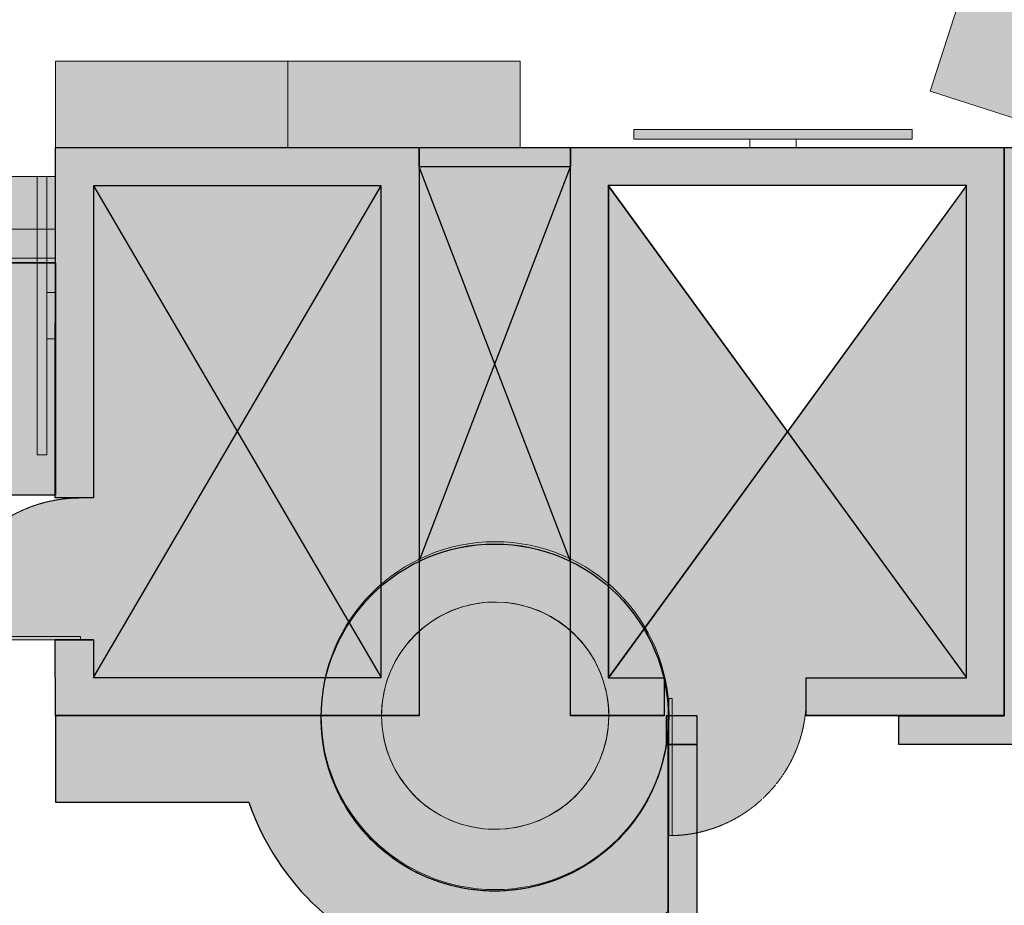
# Model space of a CAD drawing. Header units: millimetres. Extents: x 31882 to 271790, y -35693 to 24917.
# Tile 138 of 256: x 66000 to 71210, y 11101 to 15788. Entities that reach past the tile are written whole.
import ezdxf

# ---------------------------------------------------------------- set-up
doc = ezdxf.new("R2010")
doc.units = ezdxf.units.MM
doc.header["$MEASUREMENT"] = 0
doc.linetypes.add('( Dashed )', pattern=[0.75, 0.5, -0.25])
for name, color, linetype, lineweight in [('00 Structural', 2, 'Continuous', 25), ('02 Furniture', 14, 'Continuous', 25), ('02_Elevation 00', 8, 'Continuous', 9), ('A - TEXT', 7, 'Continuous', 13), ('Furniture', 14, 'Continuous', 9), ('Grey', 8, 'Continuous', 9), ('LEVEL-F-OVERALL LAYOUT$0$A-DETL', 251, 'Continuous', 15), ('LEVEL-F-OVERALL LAYOUT$0$A-FLOR-HRAL', 251, 'Continuous', 13), ('LEVEL-F-OVERALL LAYOUT$0$C-COLS', 251, 'Continuous', 13)]:
    doc.layers.add(name, color=color, linetype=linetype, lineweight=lineweight)

# ---------------------------------------------------------------- blocks, each defined once
blk = doc.blocks.new('hbauiarhg')
at = {"transparency": 33554687}
h = blk.add_hatch(color=208, dxfattribs=at)
h.dxf.hatch_style = 1
h.paths.add_polyline_path([(973.13, 1344.16), (974.13, 1344.16), (974.13, 1302.08), (973.13, 1302.08)])
at = {"layer": '02_Elevation 00', "ltscale": 25}
blk.add_lwpolyline([(973.13, 1344.16), (974.13, 1344.16), (974.13, 1302.08), (973.13, 1302.08)], close=True, dxfattribs=at)
at = {"layer": 'Grey', "linetype": '( Dashed )', "ltscale": 0.2}
blk.add_arc((974.13, 1344.16), 42.08, 180, 270, dxfattribs=at)
blk = doc.blocks.new('cut elements')
at = {"ltscale": 0.25}
h = blk.add_hatch(color=253, dxfattribs=at)
h.dxf.hatch_style = 1
h.paths.add_polyline_path([(307.78, -279.12), (292, -279.16), (292, -334.52, -0.055626), (299.96, -335.49), (299.96, -287.12), (307.78, -287.08)])
h = blk.add_hatch(color=253, dxfattribs=at)
h.dxf.hatch_style = 1
h.paths.add_polyline_path([(410.36, -279.16), (337.37, -279.13), (337.37, -287.09), (402.4, -287.12), (402.4, -347), (318.94, -347, -0.06617), (324.17, -354.96), (410.36, -354.96)])
h = blk.add_hatch(color=253, dxfattribs=at)
h.dxf.hatch_style = 1
h.paths.add_polyline_path([(327.77, -370.68, 1), (255.45, -370.68, 1)])
h = blk.add_hatch(color=253, dxfattribs=at)
h.dxf.hatch_style = 1
h.paths.add_polyline_path([(292, -405.99), (292, -386.46), (410.36, -386.46), (410.36, -476.83), (292, -476.83), (292, -435.58), (299.89, -435.58), (299.89, -468.94), (402.47, -468.94), (402.47, -394.35), (299.89, -394.35), (299.89, -405.99)])
blk.add_line((307.78, -287.05), (307.78, -279.14), dxfattribs=at)
at = {"color": 14, "ltscale": 0.25}
for p, q in [((299.96, -287.12), (402.4, -347)), ((402.4, -287.12), (299.96, -347)), ((402.47, -468.94), (299.89, -394.35)), ((300.03, -468.94), (402.47, -394.35))]:
    blk.add_line(p, q, dxfattribs=at)
at = {"layer": '00 Structural', "ltscale": 0.25}
for points in [[(337.37, -287.12), (337.37, -279.13), (410.36, -279.16), (410.36, -354.96), (292, -354.96), (292, -279.16), (307.78, -279.12), (307.78, -287.08), (299.96, -287.12), (299.96, -347), (402.4, -347), (402.4, -287.12), (337.37, -287.09)], [(307.78, -287.08), (307.78, -279.12)]]:
    blk.add_lwpolyline(points, dxfattribs=at)
blk.add_lwpolyline([(292, -405.99), (292, -386.46), (410.36, -386.46), (410.36, -476.83), (292, -476.83), (292, -435.58), (299.89, -435.58), (299.89, -468.94), (402.47, -468.94), (402.47, -394.35), (299.89, -394.35), (299.89, -405.99)], close=True, dxfattribs=at)
blk.add_circle((291.61, -370.68), 36.16, dxfattribs=at)
at = {"layer": 'Grey'}
for p, xscale, yscale, zscale, rotation in [((992.73, 660.78), 0.7031476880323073, 0.7031476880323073, 0.7031476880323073, 180), ((-617.91, -1069.01), -0.6796147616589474, 0.6796147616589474, 0.6796147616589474, 270)]:
    blk.add_blockref('hbauiarhg', p, dxfattribs=dict(at, xscale=xscale, yscale=yscale, zscale=zscale, rotation=rotation))
blk = doc.blocks.new('r4ttwt')
at = {"ltscale": 0.25}
h = blk.add_hatch(color=255, dxfattribs=at)
h.dxf.hatch_style = 1
h.paths.add_polyline_path([(1719183.86, -78869.72, -0.994661), (1719111.54, -78869.34, -0.002677), (1719111.54, -78868.95), (1719056.19, -78868.95), (1719056.19, -78886.95), (1719096.48, -78886.95, 0.536793), (1719183.86, -78909.66)])
at = {"layer": '02 Furniture', "ltscale": 0.25}
h = blk.add_hatch(color=255, dxfattribs=at)
h.dxf.hatch_style = 1
h.paths.add_polyline_path([(1719056.19, -78774.59), (1719056.19, -78822.99), (1719038.19, -78822.99), (1719038.19, -78774.59)])
at = {"layer": 'Grey', "ltscale": 0.25}
h = blk.add_hatch(color=255, dxfattribs=at)
h.dxf.hatch_style = 1
edge = h.paths.add_edge_path()
edge.add_line((1719056.19, -78756.59), (1718972.19, -78756.59))
edge.add_arc((1718972.19, -78798.59), 42, 90, 180)
edge.add_line((1718930.19, -78798.59), (1718930.19, -78948.16))
edge.add_arc((1718972.19, -78948.16), 42, 180, 270)
edge.add_line((1718972.19, -78990.16), (1719002.19, -78990.16))
edge.add_line((1719002.19, -78990.16), (1719002.19, -78972.16))
edge.add_line((1719002.19, -78972.16), (1718972.19, -78972.16))
edge.add_arc((1718972.19, -78948.16), 24, 180, 270, ccw=False)
edge.add_line((1718948.19, -78948.16), (1718948.19, -78798.59))
edge.add_arc((1718972.19, -78798.59), 24, 90, 180, ccw=False)
edge.add_line((1718972.19, -78774.59), (1719056.19, -78774.59))
edge.add_line((1719056.19, -78774.59), (1719056.19, -78756.59))
at = {"ltscale": 0.25}
blk.add_line((1719056.19, -78774.59), (1719032.19, -78774.59), dxfattribs=at)
at = {"color": 14, "ltscale": 0.25}
for points in [[(1719032.19, -78774.59), (1719056.19, -78774.59)], [(1719044.19, -78774.59), (1719056.19, -78774.59)]]:
    blk.add_lwpolyline(points, dxfattribs=at)
at = {"layer": '02 Furniture', "color": 14, "ltscale": 0.25}
blk.add_lwpolyline([(1719056.19, -78774.59), (1719056.19, -78822.99), (1719038.19, -78822.99), (1719038.19, -78774.59)], close=True, dxfattribs=at)
for points in [[(1719183.86, -78868.95, -1.010764), (1719111.54, -78868.95), (1719056.19, -78868.95), (1719056.19, -78886.95), (1719096.48, -78886.95)], [(1719096.48, -78886.95, 0.536793), (1719183.86, -78909.66), (1719183.86, -78868.95)]]:
    blk.add_lwpolyline(points, format="xyb", dxfattribs=at)
at = {"layer": 'Grey', "color": 14, "ltscale": 0.25}
blk.add_lwpolyline([(1719056.19, -78756.59), (1718972.19, -78756.59, 0.414214), (1718930.19, -78798.59), (1718930.19, -78948.16, 0.414214), (1718972.19, -78990.16), (1719002.19, -78990.16), (1719002.19, -78972.16), (1718972.19, -78972.16, -0.414214), (1718948.19, -78948.16), (1718948.19, -78798.59, -0.414214), (1718972.19, -78774.59), (1719056.19, -78774.59)], format="xyb", close=True, dxfattribs=at)
at = {"layer": 'Grey', "linetype": '( Dashed )', "ltscale": 0.2}
blk.add_lwpolyline([(1719056.19, -78773.59), (1718972.19, -78773.59, 0.414214), (1718947.19, -78798.59), (1718947.19, -78948.16, 0.414214), (1718972.19, -78973.16), (1719002.19, -78973.16), (1719002.19, -78979.16), (1718972.19, -78979.16, -0.414214), (1718941.19, -78948.16), (1718941.19, -78798.59, -0.414214), (1718972.19, -78767.59), (1719056.19, -78767.59)], format="xyb", close=True, dxfattribs=at)
at = {"layer": '00 Structural', "rotation": 90}
blk.add_blockref('cut elements', (1718777.03, -79160.95), dxfattribs=at)

msp = doc.modelspace()

# ---------------------------------------------------------------- hatches: boundary and pattern name
at = {"ltscale": 0.25}
h = msp.add_hatch(color=207, dxfattribs=at)
h.dxf.hatch_style = 1
h.paths.add_polyline_path([(70722.1, 15207.4), (69248.9, 15207.4), (69248.9, 15156.6), (70722.1, 15156.6)])
h = msp.add_hatch(color=206, dxfattribs=at)
h.dxf.hatch_style = 1
h.paths.add_polyline_path([(71209.6, 12104.9), (71209.4, 15111.3), (71412.6, 15111.3), (71412.8, 11952.5), (70650.9, 11952.5), (70650.9, 12104.9)])
h = msp.add_hatch(color=209, dxfattribs=at)
h.dxf.hatch_style = 1
h.paths.add_polyline_path([(68914.1, 15009.7), (68114, 15009.7), (68514, 13965.8)])
h = msp.add_hatch(color=209, dxfattribs=at)
h.dxf.hatch_style = 1
h.paths.add_polyline_path([(68114, 15009.7), (68114, 12922.3), (68514, 13965.8)])
h = msp.add_hatch(color=209, dxfattribs=at)
h.dxf.hatch_style = 1
h.paths.add_polyline_path([(68914.1, 15009.7), (68514, 13965.8), (68914.1, 12921.4)])
h = msp.add_hatch(color=207, dxfattribs=at)
h.dxf.hatch_style = 1
h.paths.add_polyline_path([(66092.7, 14958.2), (66092.7, 13485), (66143.5, 13485), (66143.5, 14958.2)])
h = msp.add_hatch(color=209, dxfattribs=at)
h.dxf.hatch_style = 1
h.paths.add_polyline_path([(67151.4, 13608.1), (66391, 14909.1), (66390.2, 13257.4), (66321, 13257.4, 0.40727), (65569.6, 12523.6), (66321, 12523.6), (66321, 12505.8), (66389.8, 12505.8), (66391, 12307.1)])
h = msp.add_hatch(color=209, dxfattribs=at)
h.dxf.hatch_style = 1
h.paths.add_polyline_path([(67911.8, 14909.1), (66391, 14909.1), (67151.4, 13608.1)])
h = msp.add_hatch(color=209, dxfattribs=at)
h.dxf.hatch_style = 1
h.paths.add_polyline_path([(67911.8, 14909.1), (67151.4, 13608.1), (67743.1, 12595.7, -0.070228), (67911.8, 12789.3)])
h = msp.add_hatch(color=209, dxfattribs=at)
h.dxf.hatch_style = 1
h.paths.add_polyline_path([(69114.5, 14910.9), (69114.5, 12789.3, -0.08039), (69302.8, 12564.3), (70062.5, 13609)])
h = msp.add_hatch(color=209, dxfattribs=at)
h.dxf.hatch_style = 1
h.paths.add_polyline_path([(71009.2, 14910.9), (70062.5, 13609), (71009.2, 12308.9)])
h = msp.add_hatch(color=209, dxfattribs=at)
h.dxf.hatch_style = 1
h.paths.add_polyline_path([(68514, 13965.8), (68114, 12922.3, -0.229221), (68914.1, 12921.4)], flags=17)
h = msp.add_hatch(color=209, dxfattribs=at)
h.dxf.hatch_style = 1
h.paths.add_polyline_path([(67151.4, 13608.1), (66391, 12307.1), (67619.5, 12307.1, -0.086071), (67743.1, 12595.7)], flags=17)
h = msp.add_hatch(color=209, dxfattribs=at)
h.dxf.hatch_style = 1
h.paths.add_polyline_path([(70062.5, 13609), (69302.8, 12564.3, -0.076444), (69407.3, 12305.3), (69410.2, 12305.3), (69410.2, 12292.8, -0.051615), (69431.7, 12104.9), (69435.3, 12104.9), (69435.3, 12196.7), (69452.6, 12196.7), (69452.6, 12104.9), (69584.1, 12104.9), (69584.1, 11952.7), (69584.1, 11952.5), (69584.5, 11952.5), (69584.5, 11485.7, 0.354843), (70161.8, 12196.7), (70161.8, 12305.3), (71009.2, 12305.3), (71009.2, 12308.9)])
h = msp.add_hatch(color=206, dxfattribs=at)
h.dxf.hatch_style = 1
h.paths.add_polyline_path([(69584.1, 12104.9), (69420.6, 12104.9), (69420.6, 11952.7), (69584.1, 11952.7)])
h = msp.add_hatch(color=206, dxfattribs=at)
h.dxf.hatch_style = 1
h.paths.add_polyline_path([(69432.1, 9178.6), (69584.5, 9178.6), (69584.5, 9328.6), (69584.5, 11225.8), (69584.1, 11225.8), (69584.1, 11952.5), (69453.8, 11952.7), (69432.1, 11952.7)])
at = {"layer": '00 Structural', "ltscale": 0.25}
h = msp.add_hatch(color=253, dxfattribs=at)
h.dxf.hatch_style = 1
h.paths.add_polyline_path([(68914.1, 15009.7), (68914.1, 15111.3), (68114, 15111.3), (68114, 15009.7)])
h = msp.add_hatch(color=209, dxfattribs=at)
h.dxf.hatch_style = 1
h.paths.add_polyline_path([(68114, 12922.3, -0.112884), (68513.2, 13013.6, -0.113402), (68914.1, 12921.4), (68514, 13965.8)])
h.paths.add_polyline_path([(68114, 15009.7), (68114, 12922.3), (68514, 13965.8)])
h.paths.add_polyline_path([(68114, 15009.7), (68514, 13965.8), (68914.1, 15009.7)])
h.paths.add_polyline_path([(68514, 13965.8), (68914.1, 12921.4), (68914.1, 15009.7)])
at = {"layer": 'Furniture', "ltscale": 0.25}
h = msp.add_hatch(color=255, dxfattribs=at)
h.dxf.hatch_style = 1
h.paths.add_polyline_path([(71629.8, 16440.3), (71252.1, 15270.4), (70817, 15410.9), (71194.8, 16580.8)])
h = msp.add_hatch(color=255, dxfattribs=at)
h.dxf.hatch_style = 1
h.paths.add_polyline_path([(66188.8, 15111.3), (67418.2, 15111.3), (67418.2, 15568.5), (66188.8, 15568.5)])
h = msp.add_hatch(color=255, dxfattribs=at)
h.dxf.hatch_style = 1
h.paths.add_polyline_path([(68647.5, 15111.3), (67418.2, 15111.3), (67418.2, 15568.5), (68647.5, 15568.5)])

# ---------------------------------------------------------------- linework, layer by layer
at = {"layer": '00 Structural', "ltscale": 0.25}
for p, q in [((68114, 12922.3), (68914.1, 15009.7)), ((68914.1, 12921.4), (68114, 15009.7))]:
    msp.add_line(p, q, dxfattribs=at)
for points in [[(68114, 15009.7), (68114, 15111.3), (68914.1, 15111.3), (68914.1, 15009.7)], [(71209.6, 12104.9), (71209.4, 15111.3), (71412.6, 15111.3), (71412.8, 11952.5), (70650.9, 11952.5), (70650.9, 12104.9)], [(69584.1, 12104.9), (69420.6, 12104.9), (69420.6, 11952.7), (69584.1, 11952.7)]]:
    msp.add_lwpolyline(points, close=True, dxfattribs=at)
msp.add_lwpolyline([(69584.5, 9178.6), (69584.5, 11952.5), (69432.1, 11952.7), (69432.1, 9178.6), (74380.1, 9178.6)], dxfattribs=at)
at = {"layer": '02_Elevation 00', "ltscale": 0.25}
msp.add_circle((68515.6, 12104.9), 601.3, dxfattribs=at)
at = {"layer": 'A - TEXT', "ltscale": 0.25}
msp.add_line((69454, 15156.6), (69421.9, 15156.6), dxfattribs=at)
at = {"layer": 'Furniture', "color": 14, "ltscale": 0.25}
for points in [[(71629.8, 16440.3), (71252.1, 15270.4), (70817, 15410.9), (71194.8, 16580.8)], [(66188.8, 15111.3), (67418.2, 15111.3), (67418.2, 15568.5), (66188.8, 15568.5)], [(68647.5, 15111.3), (67418.2, 15111.3), (67418.2, 15568.5), (68647.5, 15568.5)]]:
    msp.add_lwpolyline(points, close=True, dxfattribs=at)
at = {"layer": 'Furniture', "ltscale": 0.25}
for points in [[(69863.1, 15156.6), (70107.9, 15156.6), (70107.9, 15111.3), (69863.1, 15111.3)], [(66143.5, 14099.2), (66143.5, 14344), (66188.7, 14344), (66188.7, 14099.2)]]:
    msp.add_lwpolyline(points, close=True, dxfattribs=at)
at = {"layer": 'Grey', "ltscale": 0.25}
for points in [[(70722.1, 15207.4), (69248.9, 15207.4), (69248.9, 15156.6), (70722.1, 15156.6), (70722.1, 15207.4)], [(66092.7, 14958.2), (66092.7, 13485), (66143.5, 13485), (66143.5, 14958.2), (66092.7, 14958.2)]]:
    msp.add_lwpolyline(points, dxfattribs=at)
at = {"layer": 'LEVEL-F-OVERALL LAYOUT$0$A-DETL'}
msp.add_arc((68462.3, 12043.5), 520.4, 210.4773, 235.1163, dxfattribs=at)
at = {"layer": 'LEVEL-F-OVERALL LAYOUT$0$A-FLOR-HRAL'}
msp.add_circle((68515.6, 12104.9), 920.6, dxfattribs=at)
at = {"layer": 'LEVEL-F-OVERALL LAYOUT$0$C-COLS'}
for start, end in [(66.6, 211.1967), (246.6, 66.6), (222.311, 230.2364), (230.2642, 246.6)]:
    msp.add_arc((68515.6, 12104.9), 601.3, start, end, dxfattribs=at)

# ---------------------------------------------------------------- block references
at = {"xscale": 25.4, "yscale": 25.4, "zscale": 25.4}
msp.add_blockref('r4ttwt', (-43597838.4, 2015376.2), dxfattribs=at)
at = {"layer": '00 Structural', "xscale": 25.4, "yscale": 25.4, "zscale": 25.4, "rotation": 90}
msp.add_blockref('cut elements', (59098.1, 4688.2), dxfattribs=at)
msp.add_blockref('cut elements', (59098.1, 4688.2), dxfattribs=at)

doc.saveas('drawing.dxf')
